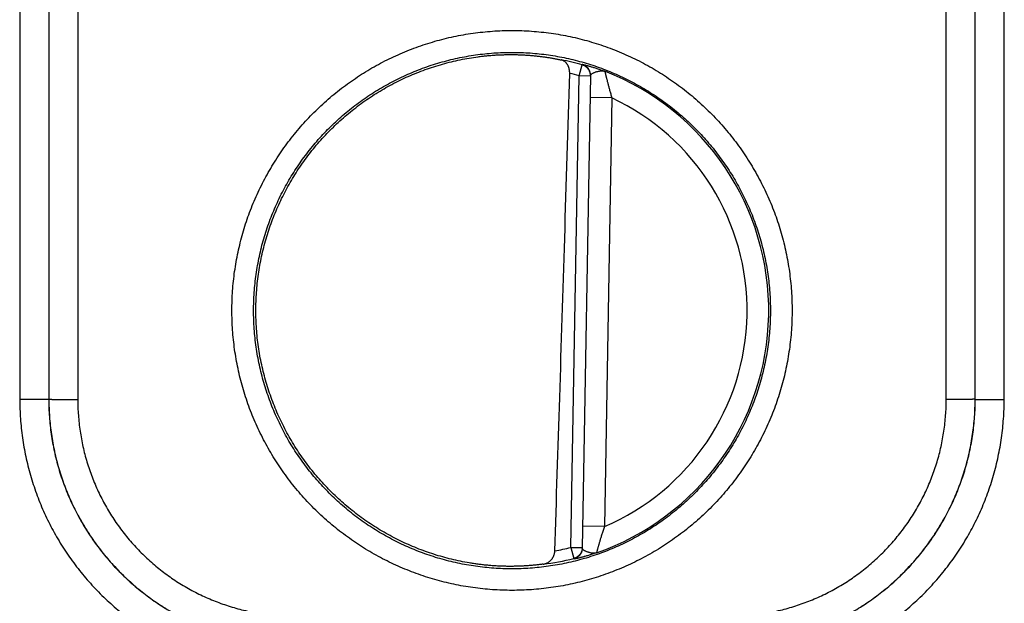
# Model space of a CAD drawing. Header units: inches. Extents: x 0 to 34, y 0 to 22.
# Tile 56 of 112: x 24.477 to 25.158, y 7.251 to 7.655. Entities that reach past the tile are written whole.
import ezdxf

# ---------------------------------------------------------------- set-up
doc = ezdxf.new("R2010")
doc.units = ezdxf.units.IN
doc.header["$LTSCALE"] = 1.87
doc.header["$MEASUREMENT"] = 0
doc.layers.get('0').update_dxf_attribs({"linetype": 'CONTINUOUS'})

msp = doc.modelspace()

# ---------------------------------------------------------------- linework, layer by layer
at = {"color": 7, "linetype": 'CONTINUOUS'}
for p, q in [((24.47691, 7.96704), (24.477, 7.3917)), ((24.49691, 7.96721), (24.49699, 7.39187)), ((25.1378, 7.39187), (25.13789, 7.96721)), ((25.1578, 7.3917), (25.15788, 7.96704)), ((24.49716, 7.92808), (24.49708, 7.39196)), ((24.51716, 7.92791), (24.51708, 7.39178)), ((25.11772, 7.39178), (25.11763, 7.92791)), ((25.13771, 7.39196), (25.13763, 7.92808)), ((24.86386, 7.61566), (24.86603, 7.62323)), ((24.85816, 7.28942), (24.86386, 7.61566)), ((24.87173, 7.61553), (24.86386, 7.61566)), ((24.87174, 7.61589), (24.86603, 7.28891)), ((24.88647, 7.60046), (24.87147, 7.60072)), ((24.88647, 7.60046), (24.88129, 7.30382)), ((24.49699, 7.39187), (24.49708, 7.39196)), ((25.1378, 7.39187), (25.13771, 7.39196)), ((24.88129, 7.30382), (24.8663, 7.30408)), ((24.85816, 7.28941), (24.86604, 7.28927)), ((24.85816, 7.28941), (24.86007, 7.28177))]:
    msp.add_line(p, q, dxfattribs=at)
for radius, start, end in [(0.17675, 74.03059, 78.93522), (0.16888, 74.03064, 76.33344), (0.17756, 289.2017, 68.79842), (0.16257, 293.14471, 64.85529), (0.16888, 280.09601, 283.96974), (0.17675, 277.00613, 283.96941)]:
    msp.add_arc((24.8174, 7.4533), radius, start, end, dxfattribs=at)
for points, knots in [([(24.8174, 7.2597), (24.81514, 7.2597), (24.81063, 7.25978), (24.80386, 7.26013), (24.79712, 7.26072), (24.79041, 7.26155), (24.78373, 7.2626), (24.77709, 7.26389), (24.77051, 7.26542), (24.76398, 7.26717), (24.75752, 7.26914), (24.75112, 7.27134), (24.74481, 7.27377), (24.73858, 7.27641), (24.73245, 7.27927), (24.72643, 7.28234), (24.72051, 7.28562), (24.71472, 7.2891), (24.70905, 7.29279), (24.70351, 7.29667), (24.69811, 7.30074), (24.69285, 7.30499), (24.68775, 7.30943), (24.6828, 7.31404), (24.67802, 7.31882), (24.67341, 7.32377), (24.66897, 7.32887), (24.66472, 7.33413), (24.66065, 7.33953), (24.65677, 7.34507), (24.65309, 7.35074), (24.6496, 7.35654), (24.64633, 7.36245), (24.64326, 7.36848), (24.6404, 7.3746), (24.63776, 7.38083), (24.63533, 7.38714), (24.63313, 7.39354), (24.63116, 7.4), (24.62941, 7.40653), (24.62788, 7.41312), (24.62659, 7.41976), (24.62554, 7.42644), (24.62471, 7.43315), (24.62412, 7.43989), (24.62377, 7.44664), (24.62365, 7.4534), (24.62377, 7.46016), (24.62412, 7.46692), (24.62471, 7.47365), (24.62554, 7.48037), (24.6266, 7.48705), (24.62789, 7.49368), (24.62941, 7.50027), (24.63116, 7.50681), (24.63313, 7.51327), (24.63534, 7.51967), (24.63776, 7.52598), (24.6404, 7.5322), (24.64326, 7.53833), (24.64633, 7.54436), (24.64961, 7.55027), (24.65309, 7.55607), (24.65677, 7.56174), (24.66065, 7.56728), (24.66472, 7.57268), (24.66898, 7.57794), (24.67342, 7.58304), (24.67803, 7.58799), (24.68281, 7.59277), (24.68776, 7.59738), (24.69286, 7.60182), (24.69811, 7.60607), (24.70351, 7.61014), (24.70905, 7.61402), (24.71472, 7.6177), (24.72052, 7.62119), (24.72643, 7.62446), (24.73246, 7.62753), (24.73859, 7.63039), (24.74482, 7.63304), (24.75113, 7.63546), (24.75753, 7.63766), (24.76399, 7.63964), (24.77052, 7.64139), (24.7771, 7.64291), (24.78374, 7.6442), (24.79042, 7.64526), (24.79713, 7.64608), (24.80387, 7.64667), (24.81063, 7.64703), (24.81514, 7.64711), (24.8174, 7.64711)], [0, 0, 0, 0, 0.011127, 0.022251, 0.03337, 0.044485, 0.055596, 0.066701, 0.077804, 0.088908, 0.100016, 0.111127, 0.12224, 0.133355, 0.144469, 0.155581, 0.16669, 0.1778, 0.188909, 0.200019, 0.211129, 0.22224, 0.23335, 0.244461, 0.255573, 0.266684, 0.277795, 0.288905, 0.300016, 0.311126, 0.322237, 0.333347, 0.344458, 0.355568, 0.366678, 0.377789, 0.388899, 0.40001, 0.41112, 0.42223, 0.433341, 0.444451, 0.455562, 0.466672, 0.477783, 0.488893, 0.500004, 0.511114, 0.522225, 0.533336, 0.544447, 0.555557, 0.566668, 0.57778, 0.588891, 0.600001, 0.611112, 0.622223, 0.633334, 0.644446, 0.655556, 0.666667, 0.677777, 0.688889, 0.7, 0.711111, 0.722221, 0.733331, 0.744442, 0.755554, 0.766666, 0.777776, 0.788886, 0.799996, 0.811107, 0.822217, 0.833326, 0.844435, 0.855546, 0.866659, 0.877774, 0.888888, 0.900001, 0.911109, 0.922213, 0.933315, 0.944421, 0.955532, 0.966648, 0.977766, 0.988884, 1, 1, 1, 1]), ([(24.8174, 7.64711), (24.81965, 7.64711), (24.82417, 7.64703), (24.83093, 7.64667), (24.83767, 7.64608), (24.84438, 7.64526), (24.85106, 7.6442), (24.8577, 7.64291), (24.86428, 7.64139), (24.87081, 7.63964), (24.87728, 7.63766), (24.88367, 7.63546), (24.88998, 7.63303), (24.89621, 7.63039), (24.90234, 7.62753), (24.90837, 7.62446), (24.91428, 7.62118), (24.92008, 7.6177), (24.92575, 7.61402), (24.93129, 7.61014), (24.93669, 7.60607), (24.94194, 7.60181), (24.94704, 7.59737), (24.95199, 7.59276), (24.95677, 7.58798), (24.96138, 7.58303), (24.96582, 7.57793), (24.97008, 7.57267), (24.97414, 7.56727), (24.97802, 7.56173), (24.9817, 7.55606), (24.98519, 7.55027), (24.98847, 7.54435), (24.99154, 7.53833), (24.99439, 7.5322), (24.99703, 7.52597), (24.99946, 7.51966), (25.00166, 7.51327), (25.00364, 7.5068), (25.00539, 7.50027), (25.00691, 7.49368), (25.0082, 7.48704), (25.00926, 7.48036), (25.01008, 7.47365), (25.01067, 7.46691), (25.01102, 7.46016), (25.01114, 7.4534), (25.01102, 7.44664), (25.01067, 7.43988), (25.01008, 7.43315), (25.00925, 7.42644), (25.0082, 7.41976), (25.00691, 7.41312), (25.00538, 7.40653), (25.00364, 7.4), (25.00166, 7.39353), (24.99946, 7.38714), (24.99703, 7.38082), (24.99439, 7.3746), (24.99153, 7.36847), (24.98846, 7.36244), (24.98518, 7.35653), (24.9817, 7.35073), (24.97802, 7.34506), (24.97414, 7.33952), (24.97007, 7.33412), (24.96581, 7.32887), (24.96138, 7.32376), (24.95676, 7.31882), (24.95198, 7.31403), (24.94704, 7.30942), (24.94193, 7.30498), (24.93668, 7.30073), (24.93128, 7.29666), (24.92574, 7.29278), (24.92007, 7.2891), (24.91427, 7.28562), (24.90836, 7.28234), (24.90233, 7.27927), (24.8962, 7.27641), (24.88998, 7.27377), (24.88366, 7.27134), (24.87727, 7.26914), (24.8708, 7.26716), (24.86427, 7.26541), (24.85769, 7.26389), (24.85105, 7.2626), (24.84437, 7.26154), (24.83766, 7.26072), (24.83092, 7.26013), (24.82416, 7.25978), (24.81965, 7.2597), (24.8174, 7.2597)], [0, 0, 0, 0, 0.011127, 0.02225, 0.03337, 0.044485, 0.055595, 0.066701, 0.077804, 0.088908, 0.100016, 0.111127, 0.12224, 0.133355, 0.144469, 0.15558, 0.16669, 0.177799, 0.188909, 0.200019, 0.211129, 0.222239, 0.23335, 0.244461, 0.255573, 0.266684, 0.277795, 0.288905, 0.300016, 0.311126, 0.322237, 0.333347, 0.344458, 0.355568, 0.366678, 0.377789, 0.388899, 0.40001, 0.41112, 0.42223, 0.433341, 0.444451, 0.455562, 0.466672, 0.477783, 0.488893, 0.500004, 0.511114, 0.522225, 0.533336, 0.544447, 0.555557, 0.566668, 0.57778, 0.588891, 0.600001, 0.611112, 0.622223, 0.633334, 0.644446, 0.655556, 0.666667, 0.677777, 0.688889, 0.7, 0.711111, 0.722221, 0.733331, 0.744442, 0.755554, 0.766666, 0.777776, 0.788886, 0.799996, 0.811107, 0.822217, 0.833326, 0.844435, 0.855546, 0.866659, 0.877774, 0.888888, 0.900001, 0.911109, 0.922213, 0.933316, 0.944421, 0.955533, 0.966648, 0.977767, 0.988884, 1, 1, 1, 1]), ([(24.8174, 7.27456), (24.81529, 7.27456), (24.81108, 7.27464), (24.80478, 7.27497), (24.7985, 7.27553), (24.79223, 7.27631), (24.78601, 7.2773), (24.77982, 7.27852), (24.77367, 7.27996), (24.76758, 7.28161), (24.76155, 7.28347), (24.75559, 7.28555), (24.74971, 7.28784), (24.74391, 7.29033), (24.73821, 7.29302), (24.7326, 7.29592), (24.7271, 7.29901), (24.72171, 7.30229), (24.71645, 7.30576), (24.7113, 7.30942), (24.70629, 7.31325), (24.70142, 7.31726), (24.69669, 7.32143), (24.69212, 7.32578), (24.6877, 7.33028), (24.68344, 7.33493), (24.67935, 7.33973), (24.67543, 7.34467), (24.67168, 7.34975), (24.66812, 7.35495), (24.66474, 7.36028), (24.66156, 7.36572), (24.65857, 7.37128), (24.65577, 7.37693), (24.65318, 7.38268), (24.65079, 7.38851), (24.64861, 7.39443), (24.64664, 7.40042), (24.64489, 7.40648), (24.64334, 7.41259), (24.64202, 7.41876), (24.64091, 7.42496), (24.64002, 7.43121), (24.63935, 7.43748), (24.6389, 7.44377), (24.63868, 7.45007), (24.63868, 7.45638), (24.6389, 7.46268), (24.63934, 7.46897), (24.64001, 7.47525), (24.64089, 7.48149), (24.642, 7.4877), (24.64332, 7.49387), (24.64486, 7.49999), (24.64662, 7.50605), (24.64859, 7.51204), (24.65077, 7.51796), (24.65315, 7.5238), (24.65575, 7.52955), (24.65854, 7.53521), (24.66153, 7.54076), (24.66471, 7.54621), (24.66809, 7.55154), (24.67165, 7.55675), (24.6754, 7.56183), (24.67932, 7.56678), (24.68341, 7.57158), (24.68767, 7.57623), (24.69209, 7.58074), (24.69667, 7.58508), (24.7014, 7.58926), (24.70627, 7.59327), (24.71128, 7.59711), (24.71642, 7.60076), (24.72169, 7.60424), (24.72708, 7.60752), (24.73258, 7.61061), (24.73819, 7.61351), (24.7439, 7.61621), (24.7497, 7.6187), (24.75558, 7.62099), (24.76154, 7.62306), (24.76757, 7.62493), (24.77366, 7.62658), (24.77981, 7.62802), (24.786, 7.62924), (24.79223, 7.63023), (24.79849, 7.63101), (24.80478, 7.63157), (24.81108, 7.6319), (24.81529, 7.63198), (24.8174, 7.63198)], [0, 0, 0, 0, 0.011244, 0.022484, 0.033722, 0.044958, 0.056193, 0.067427, 0.078662, 0.089899, 0.101137, 0.112376, 0.123617, 0.134856, 0.146095, 0.157331, 0.168566, 0.179801, 0.191036, 0.202271, 0.213506, 0.224741, 0.235976, 0.247211, 0.258446, 0.269679, 0.280912, 0.292145, 0.303378, 0.314611, 0.325843, 0.337075, 0.348306, 0.359537, 0.370769, 0.382, 0.39323, 0.404459, 0.415688, 0.426917, 0.438147, 0.449378, 0.460609, 0.471841, 0.483072, 0.494303, 0.505535, 0.516768, 0.528002, 0.539235, 0.550468, 0.561701, 0.572936, 0.584171, 0.595405, 0.60664, 0.617875, 0.629111, 0.640347, 0.651584, 0.66282, 0.674056, 0.685293, 0.696531, 0.707768, 0.719006, 0.730243, 0.741482, 0.752721, 0.76396, 0.775199, 0.786438, 0.797678, 0.808917, 0.820156, 0.831395, 0.842634, 0.853874, 0.865115, 0.876357, 0.8876, 0.898842, 0.910083, 0.921322, 0.932561, 0.943799, 0.955037, 0.966276, 0.977516, 0.988758, 1, 1, 1, 1]), ([(24.78786, 7.27869), (24.7858, 7.27904), (24.78167, 7.27981), (24.77553, 7.28119), (24.76945, 7.28279), (24.76342, 7.2846), (24.75746, 7.28662), (24.75158, 7.28885), (24.74578, 7.29129), (24.74007, 7.29394), (24.73446, 7.29678), (24.72895, 7.29983), (24.72356, 7.30307), (24.71828, 7.30649), (24.71313, 7.31011), (24.70811, 7.3139), (24.70322, 7.31787), (24.69848, 7.32201), (24.69389, 7.32631), (24.68946, 7.33078), (24.68519, 7.3354), (24.68108, 7.34017), (24.67715, 7.34508), (24.67339, 7.35013), (24.66982, 7.35531), (24.66643, 7.36061), (24.66323, 7.36603), (24.66023, 7.37156), (24.65742, 7.37719), (24.65482, 7.38292), (24.65242, 7.38874), (24.65023, 7.39464), (24.64825, 7.40061), (24.64648, 7.40666), (24.64493, 7.41275), (24.6436, 7.4189), (24.64249, 7.4251), (24.64159, 7.43133), (24.64092, 7.43759), (24.64047, 7.44386), (24.64025, 7.45015), (24.64024, 7.45645), (24.64047, 7.46274), (24.64091, 7.46901), (24.64158, 7.47527), (24.64247, 7.4815), (24.64358, 7.4877), (24.64491, 7.49385), (24.64645, 7.49995), (24.64822, 7.50599), (24.65019, 7.51196), (24.65238, 7.51787), (24.65477, 7.52368), (24.65738, 7.52942), (24.66018, 7.53505), (24.66318, 7.54058), (24.66637, 7.546), (24.66976, 7.55131), (24.67333, 7.55649), (24.67708, 7.56154), (24.68101, 7.56646), (24.68512, 7.57123), (24.68939, 7.57585), (24.69382, 7.58032), (24.6984, 7.58463), (24.70314, 7.58877), (24.70802, 7.59274), (24.71304, 7.59654), (24.71819, 7.60015), (24.72346, 7.60358), (24.72886, 7.60682), (24.73436, 7.60987), (24.73997, 7.61272), (24.74568, 7.61537), (24.75148, 7.61781), (24.75736, 7.62005), (24.76332, 7.62208), (24.76934, 7.62389), (24.77543, 7.62549), (24.78157, 7.62687), (24.78775, 7.62803), (24.7919, 7.62866), (24.79398, 7.62894)], [0, 0, 0, 0, 0.012498, 0.024999, 0.037495, 0.049996, 0.062494, 0.074993, 0.087493, 0.09999, 0.112491, 0.12499, 0.137489, 0.14999, 0.162487, 0.174988, 0.187487, 0.199986, 0.212488, 0.224986, 0.237487, 0.249987, 0.262486, 0.274988, 0.287486, 0.299988, 0.312488, 0.324988, 0.33749, 0.349989, 0.362491, 0.374991, 0.387492, 0.399994, 0.412493, 0.424995, 0.437496, 0.449996, 0.462499, 0.474998, 0.487501, 0.500001, 0.512502, 0.525004, 0.537503, 0.550006, 0.562506, 0.575007, 0.587509, 0.600008, 0.61251, 0.625011, 0.637511, 0.650013, 0.662512, 0.675014, 0.687514, 0.700013, 0.712515, 0.725014, 0.737515, 0.750015, 0.762514, 0.775016, 0.787513, 0.800015, 0.812514, 0.825013, 0.837514, 0.850011, 0.862512, 0.875011, 0.887509, 0.90001, 0.912507, 0.925008, 0.937506, 0.950004, 0.962505, 0.975002, 0.987502, 1, 1, 1, 1]), ([(24.79398, 7.62894), (24.79497, 7.62907), (24.79695, 7.62932), (24.79991, 7.62963), (24.80286, 7.6299), (24.8058, 7.63011), (24.80873, 7.63027), (24.81163, 7.63037), (24.81452, 7.63043), (24.81644, 7.63044), (24.8174, 7.63043)], [0, 0, 0, 0, 0.127608, 0.254586, 0.380801, 0.506317, 0.631045, 0.754899, 0.877931, 1, 1, 1, 1]), ([(24.8174, 7.63198), (24.8195, 7.63198), (24.82371, 7.6319), (24.83001, 7.63157), (24.8363, 7.63101), (24.84256, 7.63023), (24.84879, 7.62924), (24.85498, 7.62802), (24.86112, 7.62658), (24.86721, 7.62493), (24.87324, 7.62307), (24.8792, 7.62099), (24.88508, 7.6187), (24.89088, 7.61621), (24.89658, 7.61352), (24.90219, 7.61062), (24.90769, 7.60753), (24.91308, 7.60425), (24.91835, 7.60078), (24.92349, 7.59712), (24.9285, 7.59329), (24.93337, 7.58928), (24.9381, 7.58511), (24.94268, 7.58076), (24.9471, 7.57626), (24.95136, 7.57161), (24.95545, 7.56681), (24.95937, 7.56187), (24.96311, 7.55679), (24.96667, 7.55159), (24.97005, 7.54626), (24.97323, 7.54082), (24.97622, 7.53526), (24.97902, 7.52961), (24.98161, 7.52386), (24.984, 7.51803), (24.98618, 7.51211), (24.98815, 7.50612), (24.98991, 7.50006), (24.99145, 7.49395), (24.99278, 7.48778), (24.99389, 7.48158), (24.99477, 7.47533), (24.99544, 7.46906), (24.99589, 7.46277), (24.99611, 7.45647), (24.99611, 7.45016), (24.99589, 7.44386), (24.99545, 7.43757), (24.99478, 7.43129), (24.9939, 7.42505), (24.99279, 7.41884), (24.99147, 7.41267), (24.98993, 7.40655), (24.98817, 7.40049), (24.9862, 7.3945), (24.98402, 7.38858), (24.98164, 7.38274), (24.97905, 7.37699), (24.97625, 7.37133), (24.97326, 7.36577), (24.97008, 7.36033), (24.9667, 7.355), (24.96314, 7.34979), (24.9594, 7.34471), (24.95548, 7.33976), (24.95138, 7.33496), (24.94712, 7.33031), (24.9427, 7.3258), (24.93812, 7.32146), (24.9334, 7.31728), (24.92852, 7.31327), (24.92351, 7.30943), (24.91837, 7.30578), (24.9131, 7.3023), (24.90771, 7.29902), (24.90221, 7.29593), (24.8966, 7.29303), (24.89089, 7.29033), (24.88509, 7.28784), (24.87921, 7.28555), (24.87325, 7.28348), (24.86722, 7.28161), (24.86113, 7.27996), (24.85498, 7.27852), (24.84879, 7.2773), (24.84256, 7.27631), (24.8363, 7.27553), (24.83001, 7.27497), (24.82371, 7.27464), (24.8195, 7.27456), (24.8174, 7.27456)], [0, 0, 0, 0, 0.011244, 0.022484, 0.033722, 0.044958, 0.056193, 0.067427, 0.078662, 0.089899, 0.101137, 0.112377, 0.123617, 0.134856, 0.146095, 0.157331, 0.168566, 0.179801, 0.191036, 0.202271, 0.213506, 0.224741, 0.235976, 0.247211, 0.258446, 0.269679, 0.280912, 0.292145, 0.303378, 0.314611, 0.325843, 0.337075, 0.348306, 0.359537, 0.370769, 0.382, 0.39323, 0.404459, 0.415688, 0.426917, 0.438147, 0.449378, 0.460609, 0.47184, 0.483072, 0.494303, 0.505535, 0.516768, 0.528001, 0.539234, 0.550467, 0.561701, 0.572936, 0.58417, 0.595405, 0.60664, 0.617875, 0.629111, 0.640347, 0.651583, 0.662819, 0.674056, 0.685293, 0.696531, 0.707768, 0.719006, 0.730243, 0.741481, 0.752721, 0.76396, 0.775199, 0.786438, 0.797677, 0.808917, 0.820156, 0.831395, 0.842634, 0.853874, 0.865115, 0.876357, 0.8876, 0.898841, 0.910082, 0.921322, 0.932561, 0.943799, 0.955037, 0.966276, 0.977516, 0.988758, 1, 1, 1, 1]), ([(24.8174, 7.63043), (24.81835, 7.63043), (24.82026, 7.6304), (24.82311, 7.63031), (24.82592, 7.63018), (24.8287, 7.63), (24.83144, 7.62978), (24.83413, 7.62951), (24.83678, 7.62921), (24.83937, 7.62888), (24.8419, 7.62851), (24.84436, 7.62811), (24.84676, 7.62769), (24.84907, 7.62724), (24.85058, 7.62693), (24.85132, 7.62677)], [0, 0, 0, 0, 0.08407, 0.167407, 0.249847, 0.331354, 0.4118, 0.491043, 0.569013, 0.645501, 0.720377, 0.793463, 0.86453, 0.93345, 1, 1, 1, 1]), ([(24.8573, 7.6174), (24.8573, 7.61758), (24.85731, 7.61795), (24.85728, 7.6185), (24.85723, 7.61907), (24.85716, 7.61964), (24.85705, 7.62022), (24.85691, 7.62079), (24.85674, 7.62137), (24.85654, 7.62194), (24.85631, 7.6225), (24.85603, 7.62304), (24.85572, 7.62357), (24.85538, 7.62408), (24.855, 7.62456), (24.85457, 7.62501), (24.85412, 7.62542), (24.85362, 7.62579), (24.85309, 7.62612), (24.85253, 7.62639), (24.85194, 7.62661), (24.85153, 7.62672), (24.85132, 7.62677)], [0, 0, 0, 0, 0.045185, 0.091392, 0.138409, 0.186273, 0.234864, 0.284048, 0.333839, 0.384002, 0.434487, 0.485218, 0.536027, 0.586965, 0.637911, 0.688917, 0.740023, 0.791264, 0.842797, 0.894632, 0.946996, 1, 1, 1, 1]), ([(24.86603, 7.62359), (24.86603, 7.62361), (24.86611, 7.62361), (24.8662, 7.6236), (24.86641, 7.62357), (24.86668, 7.62352), (24.86704, 7.62344), (24.86747, 7.62334), (24.86799, 7.62321), (24.86858, 7.62306), (24.86926, 7.62288), (24.87001, 7.62267), (24.87085, 7.62244), (24.87175, 7.62217), (24.87274, 7.62188), (24.87379, 7.62155), (24.87492, 7.62119), (24.87613, 7.6208), (24.8774, 7.62036), (24.87874, 7.6199), (24.88016, 7.61939), (24.88112, 7.61903), (24.88161, 7.61884)], [0, 0, 0, 0, 0.002555, 0.009682, 0.021785, 0.038943, 0.061193, 0.088575, 0.121131, 0.158868, 0.20176, 0.249756, 0.30278, 0.360727, 0.423562, 0.491318, 0.564011, 0.641593, 0.724033, 0.811301, 0.903298, 1, 1, 1, 1]), ([(24.87174, 7.61589), (24.87174, 7.61609), (24.87173, 7.61649), (24.87167, 7.6171), (24.87157, 7.6177), (24.87142, 7.61828), (24.87122, 7.61886), (24.87098, 7.61942), (24.8707, 7.61995), (24.87038, 7.62047), (24.87001, 7.62096), (24.86962, 7.62141), (24.86918, 7.62184), (24.86872, 7.62223), (24.86823, 7.62259), (24.86771, 7.6229), (24.86717, 7.62318), (24.86661, 7.62341), (24.86622, 7.62354), (24.86603, 7.62359)], [0, 0, 0, 0, 0.058817, 0.117637, 0.176457, 0.235276, 0.294097, 0.352917, 0.411739, 0.470561, 0.529384, 0.588208, 0.647033, 0.705859, 0.764686, 0.823513, 0.882341, 0.94117, 1, 1, 1, 1]), ([(24.86603, 7.62323), (24.86603, 7.62327), (24.86603, 7.62335), (24.86603, 7.62347), (24.86603, 7.62355), (24.86603, 7.62359)], [0, 0, 0, 0, 0.333444, 0.666735, 1, 1, 1, 1]), ([(24.87172, 7.61613), (24.87171, 7.61633), (24.87167, 7.61674), (24.87156, 7.61733), (24.87141, 7.61792), (24.87121, 7.6185), (24.87097, 7.61905), (24.87069, 7.61959), (24.87037, 7.62011), (24.87001, 7.62059), (24.86961, 7.62105), (24.86918, 7.62148), (24.86872, 7.62187), (24.86822, 7.62223), (24.86771, 7.62254), (24.86716, 7.62282), (24.8666, 7.62305), (24.86622, 7.62318), (24.86603, 7.62323)], [0, 0, 0, 0, 0.062495, 0.124991, 0.187487, 0.249984, 0.312481, 0.374979, 0.437478, 0.499978, 0.562478, 0.624979, 0.687481, 0.749983, 0.812487, 0.87499, 0.937494, 1, 1, 1, 1]), ([(24.847, 7.28703), (24.84815, 7.32242), (24.85046, 7.3945), (24.8539, 7.50462), (24.85616, 7.57936), (24.8573, 7.6174)], [0, 0, 0, 0, 0.321343, 0.654566, 1, 1, 1, 1]), ([(24.87174, 7.61589), (24.87174, 7.61598), (24.87177, 7.61618), (24.87191, 7.61647), (24.87214, 7.61677), (24.87248, 7.61707), (24.87294, 7.61737), (24.8735, 7.61767), (24.87415, 7.61797), (24.87488, 7.61825), (24.87563, 7.6185), (24.87641, 7.61872), (24.87719, 7.6189), (24.87798, 7.61905), (24.87877, 7.61915), (24.87953, 7.61918), (24.88027, 7.61915), (24.88096, 7.61905), (24.8814, 7.61892), (24.88161, 7.61884)], [0, 0, 0, 0, 0.025336, 0.05372, 0.087386, 0.128112, 0.177147, 0.235273, 0.301837, 0.373631, 0.446548, 0.51944, 0.592806, 0.666207, 0.738492, 0.808901, 0.875911, 0.939138, 1, 1, 1, 1]), ([(24.88161, 7.61884), (24.88162, 7.61883), (24.88163, 7.61878), (24.88165, 7.61868), (24.88169, 7.61853), (24.88173, 7.61832), (24.88179, 7.61806), (24.88187, 7.61774), (24.88196, 7.61736), (24.88206, 7.61693), (24.88218, 7.61643), (24.88231, 7.61588), (24.88246, 7.61527), (24.88262, 7.6146), (24.8828, 7.61387), (24.883, 7.61307), (24.88322, 7.61222), (24.88345, 7.6113), (24.8837, 7.61032), (24.88398, 7.60928), (24.88427, 7.60818), (24.88459, 7.60702), (24.88492, 7.6058), (24.88528, 7.60453), (24.88566, 7.60321), (24.88606, 7.60185), (24.88633, 7.60093), (24.88647, 7.60046)], [0, 0, 0, 0, 0.002381, 0.007695, 0.01596, 0.027196, 0.041433, 0.058701, 0.079041, 0.102494, 0.129098, 0.15891, 0.19197, 0.228317, 0.267993, 0.311021, 0.357424, 0.407224, 0.460426, 0.517022, 0.576983, 0.640247, 0.706689, 0.776116, 0.848308, 0.92302, 1, 1, 1, 1]), ([(24.49699, 7.39187), (24.49698, 7.39186), (24.49691, 7.39186), (24.49679, 7.39185), (24.49659, 7.39184), (24.49632, 7.39183), (24.49598, 7.39182), (24.49558, 7.39181), (24.49511, 7.3918), (24.49457, 7.39179), (24.49397, 7.39178), (24.49331, 7.39177), (24.4926, 7.39176), (24.49182, 7.39176), (24.491, 7.39175), (24.49012, 7.39174), (24.4892, 7.39173), (24.48823, 7.39173), (24.48723, 7.39172), (24.48618, 7.39172), (24.48511, 7.39171), (24.484, 7.39171), (24.48288, 7.3917), (24.48173, 7.3917), (24.48056, 7.3917), (24.47938, 7.3917), (24.47819, 7.3917), (24.47739, 7.3917), (24.477, 7.3917)], [0, 0, 0, 0, 0.002874, 0.009278, 0.01921, 0.032638, 0.049515, 0.069782, 0.093367, 0.120187, 0.150145, 0.183135, 0.219039, 0.25773, 0.299069, 0.342909, 0.389093, 0.437457, 0.487828, 0.540026, 0.593866, 0.649155, 0.705695, 0.763286, 0.821722, 0.880793, 0.94029, 1, 1, 1, 1]), ([(24.477, 7.3917), (24.477, 7.3895), (24.47707, 7.38509), (24.47742, 7.37848), (24.478, 7.37188), (24.4788, 7.3653), (24.47984, 7.35875), (24.48111, 7.35223), (24.4826, 7.34577), (24.48432, 7.33936), (24.48626, 7.33302), (24.48842, 7.32674), (24.49079, 7.32055), (24.49339, 7.31444), (24.49619, 7.30843), (24.4992, 7.30252), (24.50242, 7.29672), (24.50583, 7.29103), (24.50945, 7.28547), (24.51325, 7.28004), (24.51724, 7.27474), (24.52142, 7.26958), (24.52577, 7.26458), (24.5303, 7.25973), (24.53499, 7.25504), (24.53984, 7.25051), (24.54485, 7.24616), (24.55, 7.24199), (24.5553, 7.238), (24.56074, 7.23419), (24.5663, 7.23058), (24.57199, 7.22716), (24.57779, 7.22395), (24.5837, 7.22094), (24.58972, 7.21813), (24.59583, 7.21554), (24.60202, 7.21317), (24.6083, 7.21101), (24.61464, 7.20907), (24.62105, 7.20735), (24.62752, 7.20586), (24.63403, 7.2046), (24.64059, 7.20356), (24.64717, 7.20275), (24.65378, 7.20218), (24.66039, 7.20183), (24.66479, 7.20175), (24.667, 7.20175)], [0, 0, 0, 0, 0.022131, 0.044305, 0.066509, 0.088732, 0.110964, 0.133195, 0.155418, 0.177642, 0.199876, 0.222113, 0.244343, 0.266567, 0.288791, 0.311021, 0.333251, 0.355478, 0.377702, 0.399927, 0.422155, 0.444382, 0.466609, 0.488834, 0.51106, 0.533285, 0.555513, 0.577743, 0.599973, 0.6222, 0.644428, 0.666658, 0.688893, 0.711127, 0.733355, 0.755583, 0.777818, 0.80006, 0.822299, 0.844529, 0.866759, 0.888996, 0.911234, 0.933464, 0.955675, 0.977858, 1, 1, 1, 1]), ([(24.49699, 7.39187), (24.49699, 7.38985), (24.49707, 7.3858), (24.49739, 7.37974), (24.49793, 7.3737), (24.49869, 7.36767), (24.49966, 7.36168), (24.50085, 7.35573), (24.50225, 7.34982), (24.50385, 7.34397), (24.50567, 7.33817), (24.50769, 7.33245), (24.50991, 7.3268), (24.51233, 7.32124), (24.51495, 7.31577), (24.51777, 7.31039), (24.52077, 7.30512), (24.52396, 7.29996), (24.52733, 7.29492), (24.53088, 7.29), (24.5346, 7.28521), (24.53849, 7.28055), (24.54255, 7.27604), (24.54676, 7.27168), (24.55112, 7.26747), (24.55564, 7.26342), (24.56029, 7.25953), (24.56508, 7.2558), (24.57, 7.25226), (24.57505, 7.24888), (24.58021, 7.2457), (24.58548, 7.24269), (24.59086, 7.23988), (24.59634, 7.23726), (24.6019, 7.23484), (24.60755, 7.23261), (24.61328, 7.23059), (24.61907, 7.22878), (24.62493, 7.22717), (24.63084, 7.22578), (24.63679, 7.22459), (24.64279, 7.22362), (24.64881, 7.22286), (24.65486, 7.22232), (24.66093, 7.222), (24.66497, 7.22193), (24.667, 7.22193)], [0, 0, 0, 0, 0.022728, 0.04546, 0.068192, 0.090924, 0.113655, 0.136386, 0.159117, 0.181849, 0.204581, 0.227311, 0.250036, 0.272757, 0.295479, 0.318203, 0.340924, 0.36364, 0.386355, 0.409071, 0.431788, 0.454502, 0.477214, 0.499925, 0.522635, 0.545348, 0.568066, 0.590787, 0.613509, 0.63623, 0.658953, 0.68168, 0.70441, 0.72714, 0.749869, 0.772602, 0.79534, 0.818081, 0.840821, 0.86356, 0.8863, 0.90904, 0.931781, 0.954522, 0.977262, 1, 1, 1, 1]), ([(24.49708, 7.39196), (24.49708, 7.38993), (24.49715, 7.38588), (24.49748, 7.37982), (24.49802, 7.37377), (24.49877, 7.36774), (24.49974, 7.36175), (24.50093, 7.35579), (24.50232, 7.34989), (24.50393, 7.34403), (24.50574, 7.33824), (24.50776, 7.33251), (24.50999, 7.32686), (24.51241, 7.3213), (24.51503, 7.31582), (24.51784, 7.31045), (24.52084, 7.30517), (24.52403, 7.30001), (24.5274, 7.29497), (24.53095, 7.29005), (24.53467, 7.28526), (24.53856, 7.2806), (24.54261, 7.27609), (24.54682, 7.27172), (24.55119, 7.26751), (24.5557, 7.26346), (24.56035, 7.25957), (24.56514, 7.25584), (24.57006, 7.25229), (24.57511, 7.24892), (24.58027, 7.24573), (24.58554, 7.24273), (24.59091, 7.23992), (24.59639, 7.2373), (24.60195, 7.23487), (24.6076, 7.23265), (24.61332, 7.23063), (24.61912, 7.22882), (24.62497, 7.22721), (24.63088, 7.22581), (24.63683, 7.22463), (24.64282, 7.22366), (24.64885, 7.2229), (24.65489, 7.22236), (24.66096, 7.22203), (24.66501, 7.22196), (24.66703, 7.22196)], [0, 0, 0, 0, 0.022752, 0.045497, 0.068237, 0.090975, 0.113711, 0.136447, 0.159183, 0.181918, 0.204653, 0.227389, 0.250123, 0.272854, 0.295578, 0.318298, 0.341019, 0.36374, 0.386459, 0.409175, 0.431889, 0.454601, 0.477314, 0.500028, 0.522743, 0.545459, 0.568174, 0.590888, 0.613604, 0.636323, 0.659044, 0.681763, 0.704482, 0.727204, 0.749931, 0.772663, 0.795395, 0.818126, 0.840857, 0.863588, 0.88632, 0.909051, 0.931783, 0.954518, 0.977257, 1, 1, 1, 1]), ([(24.49708, 7.39196), (24.4971, 7.39195), (24.49716, 7.39195), (24.49729, 7.39193), (24.49749, 7.39192), (24.49775, 7.39191), (24.49809, 7.3919), (24.49849, 7.39189), (24.49897, 7.39188), (24.4995, 7.39188), (24.5001, 7.39187), (24.50076, 7.39186), (24.50148, 7.39185), (24.50225, 7.39184), (24.50307, 7.39183), (24.50395, 7.39183), (24.50487, 7.39182), (24.50584, 7.39181), (24.50684, 7.39181), (24.50789, 7.3918), (24.50896, 7.3918), (24.51007, 7.39179), (24.5112, 7.39179), (24.51235, 7.39179), (24.51351, 7.39179), (24.51469, 7.39178), (24.51588, 7.39178), (24.51668, 7.39178), (24.51708, 7.39178)], [0, 0, 0, 0, 0.002874, 0.009278, 0.01921, 0.032638, 0.049515, 0.069783, 0.093368, 0.120188, 0.150146, 0.183136, 0.219041, 0.257732, 0.299071, 0.342911, 0.389095, 0.437459, 0.48783, 0.540029, 0.593868, 0.649157, 0.705697, 0.763288, 0.821723, 0.880794, 0.940291, 1, 1, 1, 1]), ([(24.51708, 7.39178), (24.51708, 7.38995), (24.51714, 7.3863), (24.51744, 7.38082), (24.51794, 7.37536), (24.51864, 7.36992), (24.51954, 7.36451), (24.52063, 7.35914), (24.52192, 7.35382), (24.5234, 7.34854), (24.52507, 7.34332), (24.52694, 7.33817), (24.52899, 7.33308), (24.53122, 7.32808), (24.53364, 7.32316), (24.53623, 7.31833), (24.539, 7.31361), (24.54194, 7.30898), (24.54504, 7.30447), (24.54831, 7.30007), (24.55174, 7.2958), (24.55532, 7.29165), (24.55905, 7.28764), (24.56292, 7.28376), (24.56693, 7.28003), (24.57108, 7.27645), (24.57535, 7.27303), (24.57975, 7.26976), (24.58426, 7.26665), (24.58888, 7.26371), (24.59361, 7.26094), (24.59844, 7.25835), (24.60335, 7.25594), (24.60836, 7.2537), (24.61344, 7.25165), (24.61859, 7.24978), (24.62381, 7.24811), (24.62908, 7.24663), (24.6344, 7.24534), (24.63977, 7.24425), (24.64518, 7.24335), (24.65061, 7.24265), (24.65607, 7.24215), (24.66155, 7.24185), (24.6652, 7.24178), (24.66703, 7.24178)], [0, 0, 0, 0, 0.023292, 0.046575, 0.06985, 0.093117, 0.116376, 0.139631, 0.162884, 0.186138, 0.209396, 0.23266, 0.255925, 0.279187, 0.302441, 0.325692, 0.348942, 0.372193, 0.395444, 0.418693, 0.441942, 0.465191, 0.488439, 0.511688, 0.534937, 0.558185, 0.581432, 0.604679, 0.627926, 0.651175, 0.674421, 0.697667, 0.720915, 0.74417, 0.767429, 0.790686, 0.813937, 0.837184, 0.860429, 0.883675, 0.906927, 0.930185, 0.953451, 0.976723, 1, 1, 1, 1]), ([(24.96776, 7.22196), (24.96979, 7.22196), (24.97383, 7.22203), (24.9799, 7.22236), (24.98594, 7.2229), (24.99197, 7.22366), (24.99796, 7.22463), (25.00391, 7.22581), (25.00982, 7.22721), (25.01567, 7.22882), (25.02146, 7.23063), (25.02719, 7.23265), (25.03284, 7.23487), (25.0384, 7.2373), (25.04387, 7.23992), (25.04925, 7.24273), (25.05452, 7.24573), (25.05968, 7.24892), (25.06472, 7.25229), (25.06964, 7.25584), (25.07443, 7.25956), (25.07909, 7.26345), (25.0836, 7.2675), (25.08796, 7.27171), (25.09217, 7.27608), (25.09623, 7.28059), (25.10012, 7.28525), (25.10384, 7.29004), (25.10739, 7.29496), (25.11076, 7.3), (25.11395, 7.30517), (25.11695, 7.31044), (25.11976, 7.31582), (25.12238, 7.32129), (25.1248, 7.32686), (25.12703, 7.33251), (25.12905, 7.33823), (25.13086, 7.34403), (25.13247, 7.34988), (25.13386, 7.35579), (25.13505, 7.36175), (25.13602, 7.36774), (25.13678, 7.37377), (25.13732, 7.37982), (25.13764, 7.38588), (25.13771, 7.38993), (25.13771, 7.39196)], [0, 0, 0, 0, 0.022744, 0.045482, 0.068216, 0.090946, 0.113676, 0.136406, 0.159135, 0.181864, 0.204593, 0.227323, 0.250053, 0.272778, 0.295498, 0.318214, 0.340931, 0.363649, 0.386366, 0.409079, 0.431791, 0.454502, 0.477215, 0.499928, 0.522644, 0.54536, 0.568076, 0.590792, 0.61351, 0.636232, 0.658956, 0.681679, 0.704401, 0.727128, 0.749861, 0.772598, 0.795335, 0.818072, 0.840809, 0.863547, 0.886285, 0.909023, 0.931762, 0.954503, 0.977249, 1, 1, 1, 1]), ([(24.96776, 7.24178), (24.96959, 7.24178), (24.97325, 7.24185), (24.97872, 7.24215), (24.98418, 7.24265), (24.98962, 7.24335), (24.99502, 7.24425), (25.00039, 7.24534), (25.00571, 7.24663), (25.01099, 7.24811), (25.0162, 7.24979), (25.02136, 7.25165), (25.02644, 7.2537), (25.03144, 7.25594), (25.03636, 7.25835), (25.04118, 7.26095), (25.04591, 7.26371), (25.05053, 7.26665), (25.05504, 7.26976), (25.05944, 7.27303), (25.06371, 7.27645), (25.06786, 7.28003), (25.07187, 7.28376), (25.07574, 7.28764), (25.07947, 7.29165), (25.08305, 7.2958), (25.08648, 7.30007), (25.08975, 7.30447), (25.09285, 7.30898), (25.09579, 7.31361), (25.09856, 7.31833), (25.10115, 7.32316), (25.10357, 7.32808), (25.1058, 7.33308), (25.10785, 7.33817), (25.10972, 7.34332), (25.11139, 7.34854), (25.11287, 7.35382), (25.11416, 7.35914), (25.11526, 7.36451), (25.11615, 7.36992), (25.11685, 7.37536), (25.11735, 7.38082), (25.11765, 7.3863), (25.11772, 7.38995), (25.11772, 7.39178)], [0, 0, 0, 0, 0.023282, 0.046556, 0.069822, 0.09308, 0.116331, 0.139577, 0.162822, 0.186069, 0.209319, 0.232576, 0.255835, 0.27909, 0.302339, 0.325585, 0.348831, 0.372078, 0.395325, 0.418572, 0.441819, 0.465066, 0.488315, 0.511563, 0.534813, 0.558062, 0.581311, 0.60456, 0.627811, 0.651063, 0.674314, 0.697565, 0.720819, 0.74408, 0.767345, 0.790609, 0.813868, 0.837122, 0.860375, 0.88363, 0.906889, 0.930157, 0.953432, 0.976714, 1, 1, 1, 1]), ([(24.9678, 7.22193), (24.96982, 7.22193), (24.97387, 7.222), (24.97993, 7.22232), (24.98598, 7.22286), (24.992, 7.22362), (24.998, 7.22459), (25.00395, 7.22578), (25.00986, 7.22717), (25.01572, 7.22878), (25.02151, 7.23059), (25.02724, 7.23261), (25.03288, 7.23483), (25.03845, 7.23726), (25.04392, 7.23988), (25.0493, 7.24269), (25.05458, 7.24569), (25.05974, 7.24888), (25.06478, 7.25225), (25.0697, 7.2558), (25.07449, 7.25952), (25.07915, 7.26341), (25.08366, 7.26746), (25.08803, 7.27167), (25.09224, 7.27604), (25.09629, 7.28055), (25.10018, 7.2852), (25.10391, 7.28999), (25.10746, 7.29491), (25.11083, 7.29995), (25.11402, 7.30511), (25.11702, 7.31039), (25.11983, 7.31576), (25.12246, 7.32124), (25.12488, 7.3268), (25.1271, 7.33245), (25.12912, 7.33817), (25.13094, 7.34396), (25.13255, 7.34982), (25.13394, 7.35573), (25.13513, 7.36168), (25.1361, 7.36767), (25.13686, 7.37369), (25.1374, 7.37974), (25.13773, 7.3858), (25.1378, 7.38985), (25.1378, 7.39187)], [0, 0, 0, 0, 0.022736, 0.045475, 0.068215, 0.090954, 0.113693, 0.136432, 0.159169, 0.181908, 0.204647, 0.227383, 0.250113, 0.272839, 0.295567, 0.318294, 0.341019, 0.363739, 0.386457, 0.409175, 0.431893, 0.45461, 0.477323, 0.500034, 0.522744, 0.545456, 0.568172, 0.590892, 0.613612, 0.63633, 0.659049, 0.681772, 0.704498, 0.727223, 0.749947, 0.772674, 0.795406, 0.81814, 0.840873, 0.863606, 0.886338, 0.909071, 0.931804, 0.954537, 0.97727, 1, 1, 1, 1]), ([(24.9678, 7.20175), (24.97, 7.20175), (24.97441, 7.20183), (24.98101, 7.20218), (24.98762, 7.20275), (24.9942, 7.20356), (25.00076, 7.2046), (25.00727, 7.20586), (25.01374, 7.20735), (25.02014, 7.20907), (25.02649, 7.21101), (25.03277, 7.21316), (25.03896, 7.21554), (25.04507, 7.21813), (25.05108, 7.22094), (25.057, 7.22395), (25.0628, 7.22716), (25.06849, 7.23058), (25.07405, 7.23419), (25.07949, 7.23799), (25.08479, 7.24199), (25.08994, 7.24616), (25.09495, 7.25051), (25.0998, 7.25503), (25.10449, 7.25972), (25.10902, 7.26458), (25.11337, 7.26958), (25.11754, 7.27474), (25.12154, 7.28003), (25.12534, 7.28547), (25.12896, 7.29103), (25.13237, 7.29672), (25.13559, 7.30252), (25.1386, 7.30843), (25.14141, 7.31444), (25.144, 7.32055), (25.14637, 7.32674), (25.14854, 7.33301), (25.15048, 7.33936), (25.15219, 7.34577), (25.15368, 7.35223), (25.15495, 7.35874), (25.15599, 7.3653), (25.15679, 7.37188), (25.15737, 7.37848), (25.15772, 7.38509), (25.1578, 7.38949), (25.1578, 7.3917)], [0, 0, 0, 0, 0.022137, 0.044316, 0.066526, 0.088755, 0.110993, 0.13323, 0.155459, 0.177689, 0.199928, 0.22217, 0.244406, 0.266634, 0.288862, 0.311096, 0.333329, 0.355559, 0.377786, 0.400014, 0.422242, 0.444471, 0.466699, 0.488925, 0.51115, 0.533375, 0.555602, 0.57783, 0.600059, 0.622285, 0.644509, 0.666736, 0.688967, 0.711198, 0.733422, 0.755646, 0.777875, 0.800112, 0.822346, 0.844571, 0.866795, 0.889026, 0.911258, 0.933481, 0.955686, 0.977863, 1, 1, 1, 1]), ([(25.13771, 7.39196), (25.1377, 7.39195), (25.13763, 7.39195), (25.13751, 7.39193), (25.13731, 7.39192), (25.13704, 7.39191), (25.1367, 7.3919), (25.1363, 7.39189), (25.13583, 7.39188), (25.13529, 7.39188), (25.13469, 7.39187), (25.13403, 7.39186), (25.13332, 7.39185), (25.13254, 7.39184), (25.13172, 7.39183), (25.13084, 7.39183), (25.12992, 7.39182), (25.12895, 7.39181), (25.12795, 7.39181), (25.1269, 7.3918), (25.12583, 7.3918), (25.12472, 7.39179), (25.1236, 7.39179), (25.12244, 7.39179), (25.12128, 7.39179), (25.1201, 7.39178), (25.11891, 7.39178), (25.11811, 7.39178), (25.11772, 7.39178)], [0, 0, 0, 0, 0.002874, 0.009278, 0.01921, 0.032638, 0.049515, 0.069783, 0.093368, 0.120188, 0.150146, 0.183136, 0.219041, 0.257732, 0.299071, 0.342911, 0.389095, 0.437459, 0.48783, 0.540029, 0.593868, 0.649157, 0.705697, 0.763288, 0.821723, 0.880794, 0.940291, 1, 1, 1, 1]), ([(25.1378, 7.39187), (25.13782, 7.39186), (25.13788, 7.39186), (25.13801, 7.39185), (25.1382, 7.39184), (25.13847, 7.39183), (25.13881, 7.39182), (25.13921, 7.39181), (25.13969, 7.3918), (25.14022, 7.39179), (25.14082, 7.39178), (25.14148, 7.39177), (25.1422, 7.39176), (25.14297, 7.39176), (25.14379, 7.39175), (25.14467, 7.39174), (25.14559, 7.39173), (25.14656, 7.39173), (25.14756, 7.39172), (25.14861, 7.39172), (25.14968, 7.39171), (25.15079, 7.39171), (25.15192, 7.3917), (25.15307, 7.3917), (25.15423, 7.3917), (25.15541, 7.3917), (25.1566, 7.3917), (25.1574, 7.3917), (25.1578, 7.3917)], [0, 0, 0, 0, 0.002874, 0.009278, 0.01921, 0.032638, 0.049515, 0.069782, 0.093367, 0.120187, 0.150145, 0.183135, 0.219039, 0.25773, 0.299069, 0.342909, 0.389093, 0.437457, 0.487828, 0.540026, 0.593866, 0.649155, 0.705695, 0.763286, 0.821722, 0.880793, 0.94029, 1, 1, 1, 1]), ([(24.88129, 7.30382), (24.88114, 7.30335), (24.88083, 7.30244), (24.88039, 7.3011), (24.87996, 7.29979), (24.87956, 7.29853), (24.87918, 7.29733), (24.87883, 7.29618), (24.87849, 7.29509), (24.87818, 7.29406), (24.8779, 7.29309), (24.87763, 7.29218), (24.87738, 7.29133), (24.87716, 7.29055), (24.87695, 7.28982), (24.87676, 7.28916), (24.8766, 7.28855), (24.87644, 7.288), (24.87631, 7.28751), (24.87619, 7.28708), (24.87609, 7.28671), (24.87601, 7.28639), (24.87593, 7.28613), (24.87588, 7.28593), (24.87584, 7.28577), (24.87581, 7.28568), (24.8758, 7.28563), (24.8758, 7.28561)], [0, 0, 0, 0, 0.076982, 0.151695, 0.223888, 0.293316, 0.359758, 0.423022, 0.482983, 0.539579, 0.592781, 0.642581, 0.688983, 0.732012, 0.771688, 0.808034, 0.841094, 0.870906, 0.897509, 0.920962, 0.941301, 0.958569, 0.972806, 0.984041, 0.992306, 0.997619, 1, 1, 1, 1]), ([(24.83896, 7.27786), (24.83923, 7.2779), (24.83977, 7.278), (24.84055, 7.27821), (24.84129, 7.27848), (24.84199, 7.2788), (24.84264, 7.27917), (24.84324, 7.27959), (24.84379, 7.28004), (24.84429, 7.28052), (24.84475, 7.28102), (24.84515, 7.28155), (24.84552, 7.28209), (24.84583, 7.28264), (24.84611, 7.2832), (24.84634, 7.28376), (24.84654, 7.28432), (24.8467, 7.28488), (24.84682, 7.28543), (24.84691, 7.28597), (24.84697, 7.28651), (24.84699, 7.28686), (24.847, 7.28703)], [0, 0, 0, 0, 0.062763, 0.123748, 0.182976, 0.240547, 0.296796, 0.351715, 0.405235, 0.457454, 0.50862, 0.55869, 0.607635, 0.655549, 0.702452, 0.748231, 0.79292, 0.836455, 0.878944, 0.920318, 0.960687, 1, 1, 1, 1]), ([(24.86603, 7.28891), (24.86603, 7.28871), (24.866, 7.28831), (24.86592, 7.28771), (24.8658, 7.28711), (24.86563, 7.28653), (24.86541, 7.28596), (24.86515, 7.28541), (24.86485, 7.28489), (24.86451, 7.28438), (24.86413, 7.28391), (24.86372, 7.28346), (24.86327, 7.28305), (24.86279, 7.28268), (24.86229, 7.28234), (24.86176, 7.28204), (24.86121, 7.28179), (24.86064, 7.28157), (24.86025, 7.28146), (24.86005, 7.28141)], [0, 0, 0, 0, 0.058822, 0.11764, 0.176459, 0.235278, 0.294097, 0.352916, 0.411737, 0.470558, 0.529381, 0.588204, 0.647029, 0.705855, 0.764682, 0.82351, 0.882339, 0.941169, 1, 1, 1, 1]), ([(24.866, 7.28867), (24.86598, 7.28847), (24.86593, 7.28807), (24.8658, 7.28747), (24.86563, 7.28689), (24.86542, 7.28632), (24.86516, 7.28577), (24.86485, 7.28525), (24.86451, 7.28474), (24.86414, 7.28427), (24.86372, 7.28382), (24.86327, 7.28341), (24.8628, 7.28304), (24.86229, 7.2827), (24.86176, 7.2824), (24.86121, 7.28215), (24.86065, 7.28193), (24.86026, 7.28182), (24.86007, 7.28177)], [0, 0, 0, 0, 0.062548, 0.125094, 0.187638, 0.250183, 0.312728, 0.375275, 0.43782, 0.500365, 0.562908, 0.625444, 0.687979, 0.750529, 0.813096, 0.875564, 0.937864, 1, 1, 1, 1]), ([(24.8758, 7.28561), (24.87558, 7.28555), (24.87514, 7.28544), (24.87444, 7.28535), (24.87371, 7.28535), (24.87294, 7.28541), (24.87216, 7.28553), (24.87138, 7.28571), (24.8706, 7.28592), (24.86984, 7.28617), (24.86909, 7.28645), (24.86837, 7.28675), (24.86772, 7.28707), (24.86717, 7.28739), (24.86673, 7.28771), (24.8664, 7.28802), (24.86618, 7.28833), (24.86605, 7.28862), (24.86603, 7.28882), (24.86603, 7.28891)], [0, 0, 0, 0, 0.060771, 0.124078, 0.191186, 0.261595, 0.333804, 0.407025, 0.480103, 0.552913, 0.626121, 0.698175, 0.764822, 0.822961, 0.872043, 0.91281, 0.946472, 0.974796, 1, 1, 1, 1]), ([(24.8758, 7.28561), (24.8753, 7.28544), (24.87432, 7.28512), (24.87289, 7.28466), (24.87153, 7.28424), (24.87024, 7.28386), (24.86903, 7.2835), (24.86788, 7.28318), (24.86682, 7.28289), (24.86583, 7.28263), (24.86491, 7.2824), (24.86407, 7.28219), (24.86331, 7.28201), (24.86263, 7.28186), (24.86203, 7.28172), (24.86151, 7.28162), (24.86107, 7.28153), (24.86071, 7.28147), (24.86044, 7.28142), (24.86023, 7.2814), (24.86013, 7.28139), (24.86005, 7.2814), (24.86005, 7.28141)], [0, 0, 0, 0, 0.096888, 0.188968, 0.276251, 0.358664, 0.436201, 0.508843, 0.576558, 0.639373, 0.697317, 0.750333, 0.798316, 0.841192, 0.878912, 0.911453, 0.938824, 0.961067, 0.978221, 0.990321, 0.997445, 1, 1, 1, 1]), ([(24.86005, 7.28141), (24.86006, 7.28145), (24.86006, 7.28153), (24.86006, 7.28165), (24.86006, 7.28173), (24.86007, 7.28177)], [0, 0, 0, 0, 0.333264, 0.666556, 1, 1, 1, 1]), ([(24.8174, 7.27631), (24.81644, 7.27631), (24.81453, 7.27631), (24.81164, 7.27636), (24.80873, 7.27647), (24.80579, 7.27662), (24.80284, 7.27683), (24.79987, 7.27709), (24.79688, 7.2774), (24.79388, 7.27777), (24.79087, 7.2782), (24.78887, 7.27852), (24.78786, 7.27869)], [0, 0, 0, 0, 0.096413, 0.193834, 0.292087, 0.391124, 0.491, 0.591593, 0.692777, 0.79463, 0.897084, 1, 1, 1, 1]), ([(24.83896, 7.27786), (24.83813, 7.27775), (24.83645, 7.27753), (24.83389, 7.27724), (24.83127, 7.27698), (24.82858, 7.27676), (24.82585, 7.27658), (24.82307, 7.27644), (24.82025, 7.27635), (24.81835, 7.27632), (24.8174, 7.27631)], [0, 0, 0, 0, 0.116066, 0.235192, 0.357051, 0.481508, 0.60827, 0.737063, 0.867754, 1, 1, 1, 1])]:
    msp.add_open_spline(points, degree=3, knots=knots, dxfattribs=at)
for points in [[(24.87173, 7.61589), (24.87173, 7.61597), (24.87172, 7.61605), (24.87172, 7.61613)], [(24.87173, 7.61553), (24.87173, 7.61565), (24.87173, 7.61577), (24.87173, 7.61589)], [(24.86602, 7.28892), (24.86602, 7.28883), (24.86601, 7.28875), (24.866, 7.28867)], [(24.86604, 7.28927), (24.86604, 7.28915), (24.86603, 7.28903), (24.86602, 7.28892)]]:
    msp.add_open_spline(points, degree=3, dxfattribs=at)

doc.saveas('drawing.dxf')
